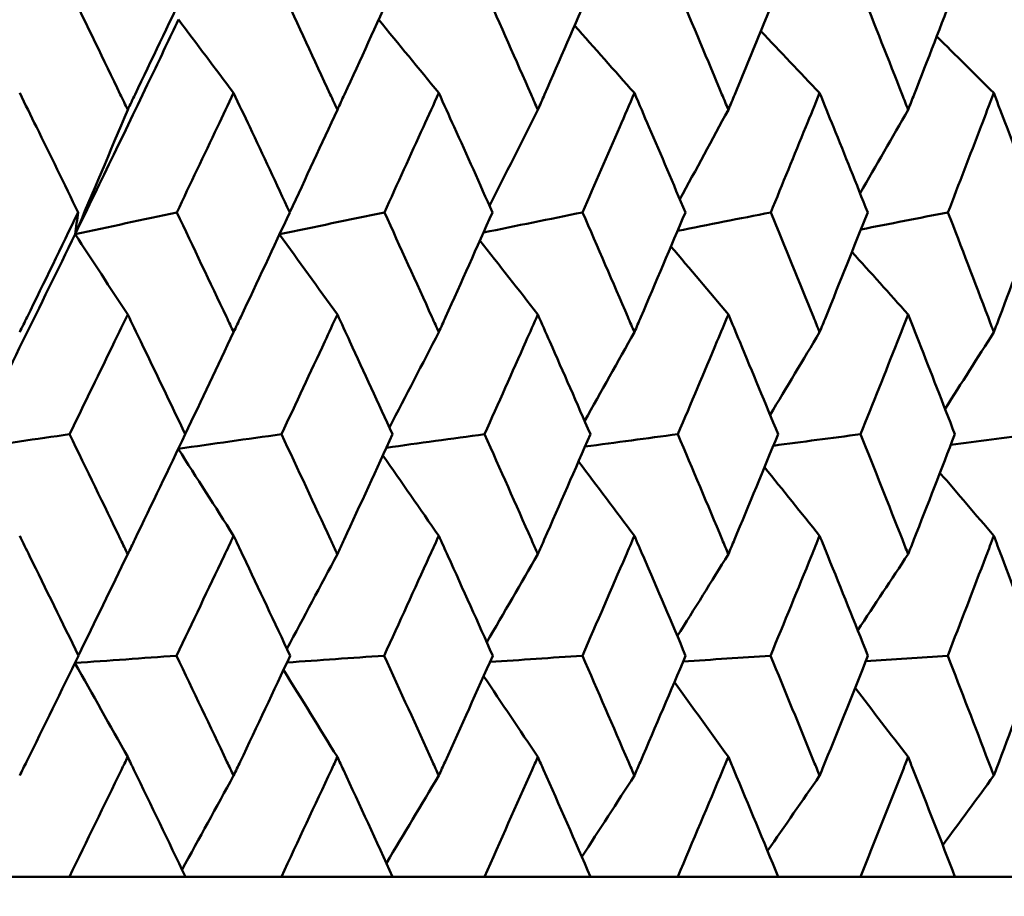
# Model space of a CAD drawing. Header units: millimetres. Extents: x 172 to 1631, y 500 to 2693.
# Tile 185 of 218: x 819.25 to 824.16, y 730.6 to 734.97. Entities that reach past the tile are written whole.
import ezdxf

# ---------------------------------------------------------------- set-up
doc = ezdxf.new("R2010")
doc.units = ezdxf.units.MM
doc.header["$LTSCALE"] = 10
doc.layers.add('Widoczne (ISO)', color=7, linetype='Continuous', lineweight=50)

msp = doc.modelspace()

# ---------------------------------------------------------------- linework, layer by layer
at = {"layer": 'Widoczne (ISO)'}
for p, q in [((819.4937, 730.6986), (818.996, 730.6986)), ((819.4937, 730.6986), (820.0728, 730.6986)), ((820.5515, 730.6986), (820.0728, 730.6986)), ((820.5515, 730.6986), (821.1068, 730.6986)), ((821.5645, 730.6986), (821.1068, 730.6986)), ((821.5645, 730.6986), (822.094, 730.6986)), ((822.529, 730.6986), (822.094, 730.6986)), ((822.529, 730.6986), (823.0304, 730.6986)), ((823.4409, 730.6986), (823.0304, 730.6986)), ((823.4409, 730.6986), (823.9124, 730.6986)), ((824.2968, 730.6986), (823.9124, 730.6986))]:
    msp.add_line(p, q, dxfattribs=at)
msp.add_circle((809.2343, 768.6986), 50, dxfattribs=at)
for points, knots in [([(819.497, 735.1207), (819.581, 734.9477), (819.6646, 734.7747), (819.7602, 734.5761), (819.7725, 734.5505), (819.7848, 734.5249)], [0.02053386, 0.02053386, 0.02053386, 0.02053386, 0.08016461, 0.08016461, 0.08898694, 0.08898694, 0.08898694, 0.08898694]), ([(819.7848, 734.5249), (819.7971, 734.5504), (819.8093, 734.576), (819.9046, 734.7746), (819.9873, 734.9476), (820.0696, 735.1207)], [0.07138254, 0.07138254, 0.07138254, 0.07138254, 0.08018544, 0.08018544, 0.13983561, 0.13983561, 0.13983561, 0.13983561]), ([(820.5546, 735.1207), (820.6353, 734.9477), (820.7155, 734.7747), (820.8072, 734.5761), (820.819, 734.5505), (820.8308, 734.5249)], [0.02053386, 0.02053386, 0.02053386, 0.02053386, 0.08016461, 0.08016461, 0.08898694, 0.08898694, 0.08898694, 0.08898694]), ([(820.8308, 734.5249), (820.8426, 734.5504), (820.8544, 734.576), (820.9458, 734.7746), (821.025, 734.9476), (821.1037, 735.1207)], [0.07138254, 0.07138254, 0.07138254, 0.07138254, 0.08018544, 0.08018544, 0.13983561, 0.13983561, 0.13983561, 0.13983561]), ([(821.5675, 735.1207), (821.6446, 734.9477), (821.7212, 734.7747), (821.8086, 734.5761), (821.8198, 734.5505), (821.8311, 734.5249)], [0.02053386, 0.02053386, 0.02053386, 0.02053386, 0.08016461, 0.08016461, 0.08898694, 0.08898694, 0.08898694, 0.08898694]), ([(821.8311, 734.5249), (821.8423, 734.5504), (821.8535, 734.576), (821.9406, 734.7746), (822.0161, 734.9476), (822.0911, 735.1207)], [0.07138254, 0.07138254, 0.07138254, 0.07138254, 0.08018544, 0.08018544, 0.13983561, 0.13983561, 0.13983561, 0.13983561]), ([(822.5318, 735.1207), (822.6049, 734.9477), (822.6775, 734.7747), (822.7603, 734.5761), (822.771, 734.5505), (822.7817, 734.5249)], [0.02053386, 0.02053386, 0.02053386, 0.02053386, 0.08016461, 0.08016461, 0.08898694, 0.08898694, 0.08898694, 0.08898694]), ([(822.7817, 734.5249), (822.7923, 734.5504), (822.8029, 734.576), (822.8854, 734.7746), (822.9568, 734.9476), (823.0276, 735.1207)], [0.07138254, 0.07138254, 0.07138254, 0.07138254, 0.08018544, 0.08018544, 0.13983561, 0.13983561, 0.13983561, 0.13983561]), ([(823.4436, 735.1207), (823.5125, 734.9477), (823.5808, 734.7747), (823.6587, 734.5761), (823.6687, 734.5505), (823.6787, 734.5249)], [0.02053386, 0.02053386, 0.02053386, 0.02053386, 0.08016461, 0.08016461, 0.08898694, 0.08898694, 0.08898694, 0.08898694]), ([(823.6787, 734.5249), (823.6887, 734.5504), (823.6987, 734.576), (823.7763, 734.7746), (823.8433, 734.9476), (823.9098, 735.1207)], [0.07138254, 0.07138254, 0.07138254, 0.07138254, 0.08018544, 0.08018544, 0.13983561, 0.13983561, 0.13983561, 0.13983561]), ([(819.5222, 733.9037), (819.6512, 734.1687), (819.7793, 734.4337), (819.9505, 734.7906), (819.9945, 734.8825), (820.0384, 734.9745)], [0.3692784, 0.3692784, 0.3692784, 0.3692784, 0.4608442, 0.4608442, 0.492629, 0.492629, 0.492629, 0.492629]), ([(819.5376, 734.0132), (819.4684, 734.1552), (819.399, 734.2971), (819.3015, 734.4956), (819.2737, 734.5522), (819.2459, 734.6087)], [0.01259731, 0.01259731, 0.01259731, 0.01259731, 0.06159863, 0.06159863, 0.08110666, 0.08110666, 0.08110666, 0.08110666]), ([(820.3133, 734.6087), (820.2865, 734.5522), (820.2597, 734.4957), (820.1654, 734.2972), (820.0977, 734.1552), (820.0297, 734.0132)], [0.04208868, 0.04208868, 0.04208868, 0.04208868, 0.06158988, 0.06158988, 0.11059803, 0.11059803, 0.11059803, 0.11059803]), ([(820.5936, 734.0132), (820.5272, 734.1552), (820.4604, 734.2971), (820.3668, 734.4956), (820.34, 734.5522), (820.3133, 734.6087)], [0.01259731, 0.01259731, 0.01259731, 0.01259731, 0.06159863, 0.06159863, 0.08110666, 0.08110666, 0.08110666, 0.08110666]), ([(821.3369, 734.6087), (821.3113, 734.5522), (821.2857, 734.4957), (821.1955, 734.2972), (821.1307, 734.1552), (821.0656, 734.0132)], [0.04208868, 0.04208868, 0.04208868, 0.04208868, 0.06158988, 0.06158988, 0.11059803, 0.11059803, 0.11059803, 0.11059803]), ([(821.6048, 734.0132), (821.5414, 734.1552), (821.4776, 734.2971), (821.3881, 734.4956), (821.3625, 734.5522), (821.3369, 734.6087)], [0.01259731, 0.01259731, 0.01259731, 0.01259731, 0.06159863, 0.06159863, 0.08110666, 0.08110666, 0.08110666, 0.08110666]), ([(822.3128, 734.6087), (822.2885, 734.5522), (822.2641, 734.4957), (822.1784, 734.2972), (822.1167, 734.1552), (822.0547, 734.0132)], [0.04208868, 0.04208868, 0.04208868, 0.04208868, 0.06158988, 0.06158988, 0.11059803, 0.11059803, 0.11059803, 0.11059803]), ([(822.5672, 734.0132), (822.507, 734.1552), (822.4465, 734.2971), (822.3614, 734.4956), (822.3372, 734.5522), (822.3128, 734.6087)], [0.01259731, 0.01259731, 0.01259731, 0.01259731, 0.06159863, 0.06159863, 0.08110666, 0.08110666, 0.08110666, 0.08110666]), ([(823.2371, 734.6087), (823.2142, 734.5522), (823.1912, 734.4957), (823.1102, 734.2972), (823.0519, 734.1552), (822.9933, 734.0132)], [0.04208868, 0.04208868, 0.04208868, 0.04208868, 0.06158988, 0.06158988, 0.11059803, 0.11059803, 0.11059803, 0.11059803]), ([(823.4769, 734.0132), (823.4202, 734.1552), (823.3632, 734.2971), (823.283, 734.4956), (823.2601, 734.5522), (823.2371, 734.6087)], [0.01259731, 0.01259731, 0.01259731, 0.01259731, 0.06159863, 0.06159863, 0.08110666, 0.08110666, 0.08110666, 0.08110666]), ([(824.1061, 734.6087), (824.0846, 734.5522), (824.0631, 734.4957), (823.9872, 734.2972), (823.9325, 734.1552), (823.8775, 734.0132)], [0.04208868, 0.04208868, 0.04208868, 0.04208868, 0.06158988, 0.06158988, 0.11059803, 0.11059803, 0.11059803, 0.11059803]), ([(824.3305, 734.0132), (824.2775, 734.1552), (824.2242, 734.2971), (824.1491, 734.4956), (824.1276, 734.5522), (824.1061, 734.6087)], [0.01259731, 0.01259731, 0.01259731, 0.01259731, 0.06159863, 0.06159863, 0.08110666, 0.08110666, 0.08110666, 0.08110666]), ([(819.2459, 733.4152), (819.2583, 733.4404), (819.2707, 733.4657), (819.3683, 733.665), (819.4532, 733.8391), (819.5376, 734.0132)], [0.06686277, 0.06686277, 0.06686277, 0.06686277, 0.07557848, 0.07557848, 0.13558897, 0.13558897, 0.13558897, 0.13558897]), ([(820.0297, 734.0132), (820.1126, 733.8391), (820.1952, 733.6651), (820.2894, 733.4658), (820.3013, 733.4405), (820.3133, 733.4152)], [0.01556037, 0.01556037, 0.01556037, 0.01556037, 0.07555527, 0.07555527, 0.08428623, 0.08428623, 0.08428623, 0.08428623]), ([(820.3133, 733.4152), (820.3252, 733.4404), (820.3371, 733.4657), (820.431, 733.665), (820.5125, 733.8391), (820.5936, 734.0132)], [0.06686277, 0.06686277, 0.06686277, 0.06686277, 0.07557848, 0.07557848, 0.13558897, 0.13558897, 0.13558897, 0.13558897]), ([(821.0656, 734.0132), (821.145, 733.8391), (821.224, 733.6651), (821.3141, 733.4658), (821.3255, 733.4405), (821.3369, 733.4152)], [0.01556037, 0.01556037, 0.01556037, 0.01556037, 0.07555527, 0.07555527, 0.08428623, 0.08428623, 0.08428623, 0.08428623]), ([(821.3369, 733.4152), (821.3483, 733.4404), (821.3597, 733.4657), (821.4495, 733.665), (821.5274, 733.8391), (821.6048, 734.0132)], [0.06686277, 0.06686277, 0.06686277, 0.06686277, 0.07557848, 0.07557848, 0.13558897, 0.13558897, 0.13558897, 0.13558897]), ([(822.0547, 734.0132), (822.1303, 733.8391), (822.2055, 733.6651), (822.2911, 733.4658), (822.302, 733.4405), (822.3128, 733.4152)], [0.01556037, 0.01556037, 0.01556037, 0.01556037, 0.07555527, 0.07555527, 0.08428623, 0.08428623, 0.08428623, 0.08428623]), ([(822.3128, 733.4152), (822.3237, 733.4404), (822.3345, 733.4657), (822.4198, 733.665), (822.4937, 733.8391), (822.5672, 734.0132)], [0.06686277, 0.06686277, 0.06686277, 0.06686277, 0.07557848, 0.07557848, 0.13558897, 0.13558897, 0.13558897, 0.13558897]), ([(822.9933, 734.0132), (823.0648, 733.8391), (823.1358, 733.6651), (823.2166, 733.4658), (823.2269, 733.4405), (823.2371, 733.4152)], [0.01556037, 0.01556037, 0.01556037, 0.01556037, 0.07555527, 0.07555527, 0.08428623, 0.08428623, 0.08428623, 0.08428623]), ([(823.2371, 733.4152), (823.2473, 733.4404), (823.2576, 733.4657), (823.338, 733.665), (823.4077, 733.8391), (823.4769, 734.0132)], [0.06686277, 0.06686277, 0.06686277, 0.06686277, 0.07557848, 0.07557848, 0.13558897, 0.13558897, 0.13558897, 0.13558897]), ([(823.8775, 734.0132), (823.9447, 733.8391), (824.0112, 733.6651), (824.0869, 733.4658), (824.0965, 733.4405), (824.1061, 733.4152)], [0.01556037, 0.01556037, 0.01556037, 0.01556037, 0.07555527, 0.07555527, 0.08428623, 0.08428623, 0.08428623, 0.08428623]), ([(824.1061, 733.4152), (824.1157, 733.4404), (824.1253, 733.4657), (824.2006, 733.665), (824.2658, 733.8391), (824.3305, 734.0132)], [0.06686277, 0.06686277, 0.06686277, 0.06686277, 0.07557848, 0.07557848, 0.13558897, 0.13558897, 0.13558897, 0.13558897]), ([(819.7848, 733.5039), (819.763, 733.4588), (819.7412, 733.4137), (819.6447, 733.2145), (819.5698, 733.0604), (819.4945, 732.9064)], [0.04598621, 0.04598621, 0.04598621, 0.04598621, 0.06155279, 0.06155279, 0.11473062, 0.11473062, 0.11473062, 0.11473062]), ([(820.072, 732.9064), (819.9983, 733.0604), (819.9244, 733.2145), (819.8284, 733.4137), (819.8066, 733.4588), (819.7848, 733.5039)], [0.00838421, 0.00838421, 0.00838421, 0.00838421, 0.06155515, 0.06155515, 0.07712864, 0.07712864, 0.07712864, 0.07712864]), ([(820.8308, 733.5039), (820.8099, 733.4588), (820.789, 733.4137), (820.6964, 733.2145), (820.6245, 733.0604), (820.5522, 732.9064)], [0.04598621, 0.04598621, 0.04598621, 0.04598621, 0.06155279, 0.06155279, 0.11473062, 0.11473062, 0.11473062, 0.11473062]), ([(821.106, 732.9064), (821.0355, 733.0604), (820.9647, 733.2145), (820.8726, 733.4137), (820.8517, 733.4588), (820.8308, 733.5039)], [0.00838421, 0.00838421, 0.00838421, 0.00838421, 0.06155515, 0.06155515, 0.07712864, 0.07712864, 0.07712864, 0.07712864]), ([(821.8311, 733.5039), (821.8112, 733.4588), (821.7912, 733.4137), (821.7029, 733.2145), (821.6343, 733.0604), (821.5653, 732.9064)], [0.04598621, 0.04598621, 0.04598621, 0.04598621, 0.06155279, 0.06155279, 0.11473062, 0.11473062, 0.11473062, 0.11473062]), ([(822.0933, 732.9064), (822.0261, 733.0604), (821.9586, 733.2145), (821.8709, 733.4137), (821.851, 733.4588), (821.8311, 733.5039)], [0.00838421, 0.00838421, 0.00838421, 0.00838421, 0.06155515, 0.06155515, 0.07712864, 0.07712864, 0.07712864, 0.07712864]), ([(822.7817, 733.5039), (822.7628, 733.4588), (822.7439, 733.4137), (822.6602, 733.2145), (822.5952, 733.0604), (822.5297, 732.9064)], [0.04598621, 0.04598621, 0.04598621, 0.04598621, 0.06155279, 0.06155279, 0.11473062, 0.11473062, 0.11473062, 0.11473062]), ([(823.0297, 732.9064), (822.9663, 733.0604), (822.9024, 733.2145), (822.8194, 733.4137), (822.8005, 733.4588), (822.7817, 733.5039)], [0.00838421, 0.00838421, 0.00838421, 0.00838421, 0.06155515, 0.06155515, 0.07712864, 0.07712864, 0.07712864, 0.07712864]), ([(823.6787, 733.5039), (823.661, 733.4588), (823.6432, 733.4137), (823.5646, 733.2145), (823.5033, 733.0604), (823.4416, 732.9064)], [0.04598621, 0.04598621, 0.04598621, 0.04598621, 0.06155279, 0.06155279, 0.11473062, 0.11473062, 0.11473062, 0.11473062]), ([(823.9117, 732.9064), (823.8522, 733.0604), (823.7923, 733.2145), (823.7142, 733.4137), (823.6965, 733.4588), (823.6787, 733.5039)], [0.00838421, 0.00838421, 0.00838421, 0.00838421, 0.06155515, 0.06155515, 0.07712864, 0.07712864, 0.07712864, 0.07712864]), ([(819.4945, 732.9064), (819.5798, 732.7312), (819.6647, 732.5561), (819.7611, 732.3565), (819.773, 732.332), (819.7848, 732.3075)], [0.01044349, 0.01044349, 0.01044349, 0.01044349, 0.07085106, 0.07085106, 0.07930241, 0.07930241, 0.07930241, 0.07930241]), ([(819.7848, 732.3075), (819.7966, 732.332), (819.8084, 732.3564), (819.9045, 732.556), (819.9885, 732.7312), (820.072, 732.9064)], [0.06241522, 0.06241522, 0.06241522, 0.06241522, 0.0708546, 0.0708546, 0.13127416, 0.13127416, 0.13127416, 0.13127416]), ([(820.5522, 732.9064), (820.6341, 732.7312), (820.7157, 732.5561), (820.8081, 732.3565), (820.8195, 732.332), (820.8308, 732.3075)], [0.01044349, 0.01044349, 0.01044349, 0.01044349, 0.07085106, 0.07085106, 0.07930241, 0.07930241, 0.07930241, 0.07930241]), ([(820.8308, 732.3075), (820.8421, 732.332), (820.8534, 732.3564), (820.9457, 732.556), (821.0261, 732.7312), (821.106, 732.9064)], [0.06241522, 0.06241522, 0.06241522, 0.06241522, 0.0708546, 0.0708546, 0.13127416, 0.13127416, 0.13127416, 0.13127416]), ([(821.5653, 732.9064), (821.6435, 732.7312), (821.7213, 732.5561), (821.8095, 732.3565), (821.8203, 732.332), (821.8311, 732.3075)], [0.01044349, 0.01044349, 0.01044349, 0.01044349, 0.07085106, 0.07085106, 0.07930241, 0.07930241, 0.07930241, 0.07930241]), ([(821.8311, 732.3075), (821.8419, 732.332), (821.8527, 732.3564), (821.9405, 732.556), (822.0172, 732.7312), (822.0933, 732.9064)], [0.06241522, 0.06241522, 0.06241522, 0.06241522, 0.0708546, 0.0708546, 0.13127416, 0.13127416, 0.13127416, 0.13127416]), ([(822.5297, 732.9064), (822.6039, 732.7312), (822.6776, 732.5561), (822.7612, 732.3565), (822.7714, 732.332), (822.7817, 732.3075)], [0.01044349, 0.01044349, 0.01044349, 0.01044349, 0.07085106, 0.07085106, 0.07930241, 0.07930241, 0.07930241, 0.07930241]), ([(822.7817, 732.3075), (822.7919, 732.332), (822.8021, 732.3564), (822.8853, 732.556), (822.9578, 732.7312), (823.0297, 732.9064)], [0.06241522, 0.06241522, 0.06241522, 0.06241522, 0.0708546, 0.0708546, 0.13127416, 0.13127416, 0.13127416, 0.13127416]), ([(823.4416, 732.9064), (823.5115, 732.7312), (823.5809, 732.5561), (823.6595, 732.3565), (823.6691, 732.332), (823.6787, 732.3075)], [0.01044349, 0.01044349, 0.01044349, 0.01044349, 0.07085106, 0.07085106, 0.07930241, 0.07930241, 0.07930241, 0.07930241]), ([(823.6787, 732.3075), (823.6884, 732.332), (823.698, 732.3564), (823.7762, 732.556), (823.8442, 732.7312), (823.9117, 732.9064)], [0.06241522, 0.06241522, 0.06241522, 0.06241522, 0.0708546, 0.0708546, 0.13127416, 0.13127416, 0.13127416, 0.13127416]), ([(819.5393, 731.8012), (819.4583, 731.9672), (819.3769, 732.1331), (819.2788, 732.3325), (819.2624, 732.366), (819.2459, 732.3995)], [0.00418374, 0.00418374, 0.00418374, 0.00418374, 0.06147247, 0.06147247, 0.07302352, 0.07302352, 0.07302352, 0.07302352]), ([(820.3133, 732.3995), (820.2974, 732.366), (820.2816, 732.3326), (820.1869, 732.1332), (820.1077, 731.9672), (820.0281, 731.8012)], [0.04993807, 0.04993807, 0.04993807, 0.04993807, 0.0614821, 0.0614821, 0.11877783, 0.11877783, 0.11877783, 0.11877783]), ([(820.5952, 731.8012), (820.5174, 731.9672), (820.4393, 732.1331), (820.345, 732.3325), (820.3291, 732.366), (820.3133, 732.3995)], [0.00418374, 0.00418374, 0.00418374, 0.00418374, 0.06147247, 0.06147247, 0.07302352, 0.07302352, 0.07302352, 0.07302352]), ([(821.3369, 732.3995), (821.3218, 732.366), (821.3066, 732.3326), (821.216, 732.1332), (821.1402, 731.9672), (821.064, 731.8012)], [0.04993807, 0.04993807, 0.04993807, 0.04993807, 0.0614821, 0.0614821, 0.11877783, 0.11877783, 0.11877783, 0.11877783]), ([(821.6063, 731.8012), (821.5321, 731.9672), (821.4574, 732.1331), (821.3672, 732.3325), (821.3521, 732.366), (821.3369, 732.3995)], [0.00418374, 0.00418374, 0.00418374, 0.00418374, 0.06147247, 0.06147247, 0.07302352, 0.07302352, 0.07302352, 0.07302352]), ([(822.3128, 732.3995), (822.2984, 732.366), (822.284, 732.3326), (822.1979, 732.1332), (822.1258, 731.9672), (822.0533, 731.8012)], [0.04993807, 0.04993807, 0.04993807, 0.04993807, 0.0614821, 0.0614821, 0.11877783, 0.11877783, 0.11877783, 0.11877783]), ([(822.5686, 731.8012), (822.4982, 731.9672), (822.4273, 732.1331), (822.3416, 732.3325), (822.3272, 732.366), (822.3128, 732.3995)], [0.00418374, 0.00418374, 0.00418374, 0.00418374, 0.06147247, 0.06147247, 0.07302352, 0.07302352, 0.07302352, 0.07302352]), ([(823.2371, 732.3995), (823.2235, 732.366), (823.2099, 732.3326), (823.1286, 732.1332), (823.0605, 731.9672), (822.9919, 731.8012)], [0.04993807, 0.04993807, 0.04993807, 0.04993807, 0.0614821, 0.0614821, 0.11877783, 0.11877783, 0.11877783, 0.11877783]), ([(823.4783, 731.8012), (823.4119, 731.9672), (823.3451, 732.1331), (823.2643, 732.3325), (823.2507, 732.366), (823.2371, 732.3995)], [0.00418374, 0.00418374, 0.00418374, 0.00418374, 0.06147247, 0.06147247, 0.07302352, 0.07302352, 0.07302352, 0.07302352]), ([(824.1061, 732.3995), (824.0934, 732.366), (824.0807, 732.3326), (824.0045, 732.1332), (823.9406, 731.9672), (823.8763, 731.8012)], [0.04993807, 0.04993807, 0.04993807, 0.04993807, 0.0614821, 0.0614821, 0.11877783, 0.11877783, 0.11877783, 0.11877783]), ([(824.3317, 731.8012), (824.2697, 731.9672), (824.2072, 732.1331), (824.1316, 732.3325), (824.1189, 732.366), (824.1061, 732.3995)], [0.00418374, 0.00418374, 0.00418374, 0.00418374, 0.06147247, 0.06147247, 0.07302352, 0.07302352, 0.07302352, 0.07302352]), ([(819.2459, 731.2028), (819.2573, 731.226), (819.2688, 731.2493), (819.367, 731.4487), (819.4533, 731.6249), (819.5393, 731.8012)], [0.05804162, 0.05804162, 0.05804162, 0.05804162, 0.06605559, 0.06605559, 0.12689392, 0.12689392, 0.12689392, 0.12689392]), ([(820.0281, 731.8012), (820.1125, 731.625), (820.1965, 731.4487), (820.2912, 731.2493), (820.3022, 731.2261), (820.3133, 731.2028)], [0.00523804, 0.00523804, 0.00523804, 0.00523804, 0.06606705, 0.06606705, 0.07409033, 0.07409033, 0.07409033, 0.07409033]), ([(820.3133, 731.2028), (820.3243, 731.226), (820.3353, 731.2493), (820.4297, 731.4487), (820.5127, 731.6249), (820.5952, 731.8012)], [0.05804162, 0.05804162, 0.05804162, 0.05804162, 0.06605559, 0.06605559, 0.12689392, 0.12689392, 0.12689392, 0.12689392]), ([(821.064, 731.8012), (821.1449, 731.625), (821.2253, 731.4487), (821.3158, 731.2493), (821.3264, 731.2261), (821.3369, 731.2028)], [0.00523804, 0.00523804, 0.00523804, 0.00523804, 0.06606705, 0.06606705, 0.07409033, 0.07409033, 0.07409033, 0.07409033]), ([(821.3369, 731.2028), (821.3475, 731.226), (821.358, 731.2493), (821.4483, 731.4487), (821.5275, 731.6249), (821.6063, 731.8012)], [0.05804162, 0.05804162, 0.05804162, 0.05804162, 0.06605559, 0.06605559, 0.12689392, 0.12689392, 0.12689392, 0.12689392]), ([(822.0533, 731.8012), (822.1302, 731.625), (822.2067, 731.4487), (822.2928, 731.2493), (822.3028, 731.2261), (822.3128, 731.2028)], [0.00523804, 0.00523804, 0.00523804, 0.00523804, 0.06606705, 0.06606705, 0.07409033, 0.07409033, 0.07409033, 0.07409033]), ([(822.3128, 731.2028), (822.3228, 731.226), (822.3328, 731.2493), (822.4186, 731.4487), (822.4939, 731.6249), (822.5686, 731.8012)], [0.05804162, 0.05804162, 0.05804162, 0.05804162, 0.06605559, 0.06605559, 0.12689392, 0.12689392, 0.12689392, 0.12689392]), ([(822.9919, 731.8012), (823.0647, 731.625), (823.1369, 731.4487), (823.2182, 731.2493), (823.2277, 731.2261), (823.2371, 731.2028)], [0.00523804, 0.00523804, 0.00523804, 0.00523804, 0.06606705, 0.06606705, 0.07409033, 0.07409033, 0.07409033, 0.07409033]), ([(823.2371, 731.2028), (823.2466, 731.226), (823.256, 731.2493), (823.3369, 731.4487), (823.4079, 731.6249), (823.4783, 731.8012)], [0.05804162, 0.05804162, 0.05804162, 0.05804162, 0.06605559, 0.06605559, 0.12689392, 0.12689392, 0.12689392, 0.12689392]), ([(823.8763, 731.8012), (823.9445, 731.625), (824.0123, 731.4487), (824.0884, 731.2493), (824.0973, 731.2261), (824.1061, 731.2028)], [0.00523804, 0.00523804, 0.00523804, 0.00523804, 0.06606705, 0.06606705, 0.07409033, 0.07409033, 0.07409033, 0.07409033]), ([(824.1061, 731.2028), (824.115, 731.226), (824.1238, 731.2493), (824.1996, 731.4487), (824.2659, 731.6249), (824.3317, 731.8012)], [0.05804162, 0.05804162, 0.05804162, 0.05804162, 0.06605559, 0.06605559, 0.12689392, 0.12689392, 0.12689392, 0.12689392]), ([(819.7848, 731.2962), (819.7743, 731.2747), (819.7639, 731.2531), (819.6673, 731.0539), (819.5807, 730.8763), (819.4937, 730.6986)], [0.05393723, 0.05393723, 0.05393723, 0.05393723, 0.06137399, 0.06137399, 0.12273355, 0.12273355, 0.12273355, 0.12273355]), ([(820.0728, 730.6986), (819.9876, 730.8762), (819.902, 731.0539), (819.8056, 731.2531), (819.7952, 731.2747), (819.7848, 731.2962)], [0, 0, 0, 0, 0.06135239, 0.06135239, 0.06879633, 0.06879633, 0.06879633, 0.06879633]), ([(820.8308, 731.2962), (820.8208, 731.2747), (820.8108, 731.2531), (820.7182, 731.0539), (820.635, 730.8763), (820.5515, 730.6986)], [0.05393723, 0.05393723, 0.05393723, 0.05393723, 0.06137399, 0.06137399, 0.12273355, 0.12273355, 0.12273355, 0.12273355]), ([(821.1068, 730.6986), (821.0252, 730.8762), (820.9432, 731.0539), (820.8508, 731.2531), (820.8408, 731.2747), (820.8308, 731.2962)], [0, 0, 0, 0, 0.06135239, 0.06135239, 0.06879633, 0.06879633, 0.06879633, 0.06879633]), ([(821.8311, 731.2962), (821.8216, 731.2747), (821.812, 731.2531), (821.7237, 731.0539), (821.6444, 730.8763), (821.5645, 730.6986)], [0.05393723, 0.05393723, 0.05393723, 0.05393723, 0.06137399, 0.06137399, 0.12273355, 0.12273355, 0.12273355, 0.12273355]), ([(822.094, 730.6986), (822.0163, 730.8762), (821.9383, 731.0539), (821.8502, 731.2531), (821.8406, 731.2747), (821.8311, 731.2962)], [0, 0, 0, 0, 0.06135239, 0.06135239, 0.06879633, 0.06879633, 0.06879633, 0.06879633]), ([(822.7817, 731.2962), (822.7726, 731.2747), (822.7636, 731.2531), (822.6799, 731.0539), (822.6047, 730.8763), (822.529, 730.6986)], [0.05393723, 0.05393723, 0.05393723, 0.05393723, 0.06137399, 0.06137399, 0.12273355, 0.12273355, 0.12273355, 0.12273355]), ([(823.0304, 730.6986), (822.957, 730.8762), (822.8831, 731.0539), (822.7997, 731.2531), (822.7907, 731.2747), (822.7817, 731.2962)], [0, 0, 0, 0, 0.06135239, 0.06135239, 0.06879633, 0.06879633, 0.06879633, 0.06879633]), ([(823.6787, 731.2962), (823.6703, 731.2747), (823.6618, 731.2531), (823.5831, 731.0539), (823.5123, 730.8763), (823.4409, 730.6986)], [0.05393723, 0.05393723, 0.05393723, 0.05393723, 0.06137399, 0.06137399, 0.12273355, 0.12273355, 0.12273355, 0.12273355]), ([(823.9124, 730.6986), (823.8435, 730.8762), (823.7741, 731.0539), (823.6957, 731.2531), (823.6872, 731.2747), (823.6787, 731.2962)], [0, 0, 0, 0, 0.06135239, 0.06135239, 0.06879633, 0.06879633, 0.06879633, 0.06879633])]:
    msp.add_open_spline(points, degree=3, knots=knots, dxfattribs=at)
for points in [[(820.3133, 734.6087), (820.2217, 734.7308), (820.1301, 734.8528), (820.0384, 734.9745)], [(821.3369, 734.6087), (821.237, 734.7307), (821.137, 734.8525), (821.037, 734.9742)], [(822.3128, 734.6087), (822.2135, 734.7209), (822.1142, 734.833), (822.0147, 734.9449)], [(823.2371, 734.6087), (823.1395, 734.7117), (823.0419, 734.8146), (822.9441, 734.9173)], [(824.1061, 734.6087), (824.0112, 734.703), (823.9163, 734.7972), (823.8213, 734.8913)], [(819.7848, 734.5249), (819.6976, 734.3173), (819.61, 734.1102), (819.5222, 733.9037)], [(820.8308, 734.5249), (820.752, 734.3541), (820.6728, 734.1836), (820.5935, 734.0135)], [(821.8311, 734.5249), (821.751, 734.3651), (821.6706, 734.2056), (821.59, 734.0464)], [(822.7817, 734.5249), (822.7012, 734.3757), (822.6205, 734.2268), (822.5396, 734.0782)], [(823.6787, 734.5249), (823.5989, 734.386), (823.5189, 734.2474), (823.4386, 734.1091)], [(819.5222, 733.9037), (819.5273, 733.9402), (819.5325, 733.9767), (819.5376, 734.0132)], [(819.5222, 733.9037), (819.6913, 733.9402), (819.8605, 733.9767), (820.0297, 734.0132)], [(820.5426, 733.9038), (820.7169, 733.9402), (820.8912, 733.9767), (821.0656, 734.0132)], [(821.5599, 733.9123), (821.7248, 733.9459), (821.8898, 733.9795), (822.0547, 734.0132)], [(822.528, 733.9203), (822.6831, 733.9513), (822.8382, 733.9822), (822.9933, 734.0132)], [(823.443, 733.9279), (823.5879, 733.9563), (823.7327, 733.9848), (823.8775, 734.0132)], [(818.9961, 732.8335), (819.1731, 733.1902), (819.3485, 733.547), (819.5222, 733.9037)], [(819.7848, 733.5039), (819.6973, 733.6374), (819.6098, 733.7706), (819.5222, 733.9037)], [(820.8308, 733.5039), (820.7348, 733.6373), (820.6386, 733.7704), (820.5424, 733.9033)], [(821.8311, 733.5039), (821.7349, 733.6269), (821.6385, 733.7498), (821.5421, 733.8724)], [(822.7817, 733.5039), (822.6863, 733.6172), (822.5909, 733.7304), (822.4954, 733.8434)], [(823.6787, 733.5039), (823.5853, 733.608), (823.4918, 733.712), (823.3983, 733.8159)], [(820.3133, 733.4152), (820.233, 733.2453), (820.1525, 733.0758), (820.0718, 732.9067)], [(821.3369, 733.4152), (821.255, 733.2565), (821.1729, 733.0982), (821.0906, 732.9402)], [(822.3128, 733.4152), (822.2303, 733.2672), (822.1476, 733.1195), (822.0646, 732.9721)], [(823.2371, 733.4152), (823.1549, 733.2775), (823.0725, 733.1401), (822.9899, 733.0029)], [(824.1061, 733.4152), (824.0252, 733.2875), (823.9441, 733.1601), (823.8628, 733.0329)], [(818.9961, 732.8335), (819.1622, 732.8578), (819.3284, 732.8821), (819.4945, 732.9064)], [(820.0373, 732.8336), (820.2089, 732.8578), (820.3806, 732.8821), (820.5522, 732.9064)], [(821.0753, 732.839), (821.2386, 732.8615), (821.402, 732.8839), (821.5653, 732.9064)], [(822.0662, 732.8442), (822.2207, 732.8649), (822.3752, 732.8856), (822.5297, 732.9064)], [(823.0062, 732.8491), (823.1513, 732.8682), (823.2964, 732.8873), (823.4416, 732.9064)], [(823.8914, 732.8538), (824.0268, 732.8713), (824.1621, 732.8888), (824.2974, 732.9064)], [(820.3133, 732.3995), (820.2213, 732.5443), (820.1292, 732.6888), (820.0371, 732.8331)], [(821.3369, 732.3995), (821.244, 732.5334), (821.1509, 732.6672), (821.0578, 732.8008)], [(822.3128, 732.3995), (822.22, 732.5233), (822.1271, 732.6469), (822.0341, 732.7704)], [(823.2371, 732.3995), (823.1455, 732.5136), (823.0537, 732.6277), (822.9619, 732.7416)], [(824.1061, 732.3995), (824.0166, 732.5044), (823.927, 732.6093), (823.8374, 732.714)], [(819.7848, 732.3075), (819.7031, 732.1385), (819.6212, 731.9698), (819.5391, 731.8016)], [(820.8308, 732.3075), (820.7471, 732.1499), (820.6632, 731.9926), (820.579, 731.8357)], [(821.8311, 732.3075), (821.7464, 732.1607), (821.6615, 732.0142), (821.5764, 731.868)], [(822.7817, 732.3075), (822.697, 732.171), (822.6121, 732.0348), (822.5271, 731.8989)], [(823.6787, 732.3075), (823.5951, 732.181), (823.5112, 732.0548), (823.4272, 731.9287)], [(819.5215, 731.7649), (819.6904, 731.777), (819.8593, 731.7891), (820.0281, 731.8012)], [(820.5794, 731.7675), (820.741, 731.7788), (820.9025, 731.79), (821.064, 731.8012)], [(821.5924, 731.77), (821.746, 731.7804), (821.8996, 731.7908), (822.0533, 731.8012)], [(822.5564, 731.7724), (822.7015, 731.782), (822.8467, 731.7916), (822.9919, 731.8012)], [(823.4676, 731.7746), (823.6038, 731.7835), (823.74, 731.7924), (823.8763, 731.8012)], [(819.7848, 731.2962), (819.6971, 731.4526), (819.6093, 731.6087), (819.5214, 731.7645)], [(820.8308, 731.2962), (820.7414, 731.4413), (820.6518, 731.5861), (820.5622, 731.7308)], [(821.8311, 731.2962), (821.741, 731.4307), (821.6509, 731.565), (821.5606, 731.6991)], [(822.7817, 731.2962), (822.692, 731.4207), (822.6023, 731.545), (822.5125, 731.6691)], [(823.6787, 731.2962), (823.5906, 731.4111), (823.5023, 731.5258), (823.4139, 731.6404)], [(820.3133, 731.2028), (820.2276, 731.0462), (820.1418, 730.8899), (820.0558, 730.734)], [(821.3369, 731.2028), (821.25, 731.0572), (821.1628, 730.9118), (821.0755, 730.7668)], [(822.3128, 731.2028), (822.2256, 731.0676), (822.1381, 730.9326), (822.0505, 730.7979)], [(823.2371, 731.2028), (823.1506, 731.0776), (823.0639, 730.9525), (822.977, 730.8277)], [(824.1061, 731.2028), (824.0213, 731.0872), (823.9362, 730.9717), (823.8511, 730.8564)]]:
    msp.add_open_spline(points, degree=3, dxfattribs=at)

doc.saveas('drawing.dxf')
